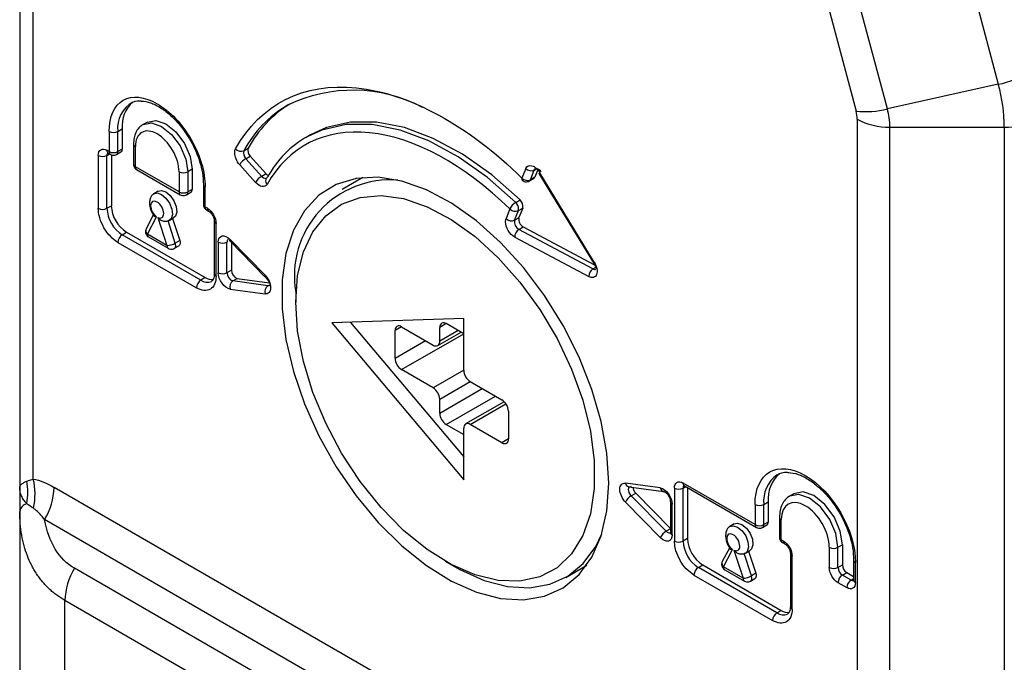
# Model space of a CAD drawing. Header units: millimetres. Extents: x 0 to 559, y 0 to 432.
# Tile 15 of 23: x 457 to 489, y 248 to 269. Entities that reach past the tile are written whole.
import ezdxf

# ---------------------------------------------------------------- set-up
doc = ezdxf.new("R2010")
doc.units = ezdxf.units.MM

msp = doc.modelspace()

# ---------------------------------------------------------------- linework, layer by layer
for p, q in [((456.861, 281.864), (456.861, 253.906)), ((457.3, 254.188), (457.3, 281.252)), ((486.893, 273.266), (488.572, 266.972)), ((482.727, 270.736), (483.961, 266.106)), ((484.976, 266.175), (483.742, 270.804)), ((488.572, 266.972), (484.976, 266.175)), ((483.999, 265.839), (483.999, 238.775)), ((460.043, 265.446), (460.184, 265.528)), ((460.184, 265.528), (460.184, 264.874)), ((460.998, 265.75), (460.857, 265.669)), ((485.059, 265.586), (488.766, 265.586)), ((485.059, 237.628), (485.059, 265.586)), ((488.766, 265.586), (488.766, 189.216)), ((459.76, 265.446), (459.76, 264.793)), ((460.043, 264.793), (460.043, 265.446)), ((466.283, 265.336), (466.141, 265.254)), ((459.76, 264.793), (459.689, 264.834)), ((460.184, 264.874), (460.043, 264.793)), ((460.55, 265.038), (460.55, 264.384)), ((460.608, 264.303), (460.608, 264.956)), ((464.124, 264.822), (464.265, 264.904)), ((459.406, 264.67), (459.406, 262.955)), ((459.689, 264.67), (459.772, 264.718)), ((459.689, 262.955), (459.689, 264.67)), ((459.731, 264.742), (459.801, 264.701)), ((459.831, 264.691), (459.831, 263.037)), ((460.001, 264.701), (460.143, 264.783)), ((464.191, 264.563), (464.333, 264.645)), ((464.704, 263.991), (464.191, 264.563)), ((464.333, 264.645), (464.845, 264.073)), ((462.023, 263.486), (460.608, 264.303)), ((460.65, 264.211), (462.064, 263.395)), ((462.447, 264.221), (462.305, 264.14)), ((462.447, 264.221), (462.447, 263.568)), ((463.99, 264.368), (464.503, 263.796)), ((473.26, 264.247), (473.137, 263.933)), ((473.411, 263.882), (473.534, 264.195)), ((473.534, 264.195), (473.618, 264.243)), ((473.657, 264.23), (473.553, 263.963)), ((462.023, 264.14), (462.023, 263.486)), ((462.305, 264.14), (462.305, 263.486)), ((464.845, 264.073), (464.704, 263.991)), ((464.853, 263.926), (464.841, 263.923)), ((467.985, 263.951), (467.307, 263.56)), ((473.379, 263.842), (473.52, 263.923)), ((473.553, 263.963), (473.411, 263.882)), ((473.688, 264.087), (475.451, 261.185)), ((475.481, 261.208), (473.717, 264.109)), ((462.447, 263.568), (462.305, 263.486)), ((462.813, 263.731), (462.813, 263.078)), ((462.871, 262.997), (462.871, 263.65)), ((461.207, 263.429), (461.194, 263.417)), ((461.348, 263.511), (461.207, 263.429)), ((462.264, 263.395), (462.405, 263.477)), ((472.933, 263.143), (473.074, 263.225)), ((459.689, 262.955), (459.831, 263.037)), ((462.942, 262.956), (462.871, 262.997)), ((462.913, 262.905), (462.983, 262.864)), ((472.745, 262.934), (472.623, 262.623)), ((473.019, 262.882), (473.161, 262.964)), ((473.161, 262.964), (473.039, 262.653)), ((461.202, 262.75), (460.962, 262.293)), ((460.997, 262.119), (461.295, 262.683)), ((461.336, 262.659), (461.634, 261.751)), ((461.707, 262.563), (461.848, 262.645)), ((461.811, 262.623), (462.045, 261.91)), ((472.897, 262.571), (473.019, 262.882)), ((472.897, 262.571), (473.039, 262.653)), ((461.707, 262.563), (461.668, 262.547)), ((461.903, 261.828), (461.668, 262.547)), ((463.166, 262.548), (463.166, 260.833)), ((463.225, 260.751), (463.225, 262.466)), ((473.035, 262.272), (473.177, 262.353)), ((475.436, 260.994), (473.035, 262.272)), ((473.177, 262.353), (475.49, 261.122)), ((460.184, 262.098), (460.326, 262.18)), ((462.73, 260.629), (460.184, 262.098)), ((460.326, 262.18), (462.871, 260.71)), ((461.634, 261.751), (460.997, 262.119)), ((461.039, 262.027), (461.675, 261.66)), ((464.81, 260.794), (463.679, 261.945)), ((472.9, 262.024), (475.3, 260.746)), ((460.043, 261.853), (462.588, 260.384)), ((461.875, 261.66), (462.017, 261.741)), ((462.045, 261.91), (461.903, 261.828)), ((463.295, 261.861), (463.295, 260.866)), ((463.578, 260.866), (463.578, 261.861)), ((463.678, 261.887), (464.809, 260.736)), ((463.72, 261.844), (463.72, 260.947)), ((475.436, 260.994), (475.528, 261.047)), ((475.452, 261.185), (475.451, 261.185)), ((462.871, 260.71), (462.73, 260.629)), ((463.72, 260.947), (463.578, 260.866)), ((463.77, 260.602), (463.911, 260.684)), ((463.911, 260.684), (464.957, 260.541)), ((464.812, 260.733), (464.809, 260.736)), ((464.901, 260.447), (463.77, 260.602)), ((464.901, 260.447), (464.978, 260.491)), ((463.679, 260.339), (464.81, 260.184)), ((465.806, 260.241), (465.806, 259.914)), ((471.25, 259.384), (466.972, 259.241)), ((466.972, 259.241), (471.25, 254.158)), ((467.585, 259.261), (471.25, 254.907)), ((469.235, 259.119), (469.023, 258.996)), ((469.235, 259.119), (470.26, 258.527)), ((470.685, 259.221), (470.473, 259.098)), ((470.473, 258.649), (470.473, 259.098)), ((471.25, 258.894), (470.685, 259.221)), ((471.25, 257.71), (471.25, 259.384)), ((469.023, 258.098), (469.023, 258.996)), ((469.235, 257.73), (471.25, 258.894)), ((470.41, 258.512), (471.162, 258.945)), ((471.074, 258.996), (470.473, 258.649)), ((469.023, 258.098), (470.013, 258.669)), ((470.26, 257.139), (469.235, 257.73)), ((471.25, 257.71), (470.26, 257.139)), ((470.473, 256.771), (471.463, 257.343)), ((471.462, 257.343), (472.488, 256.751)), ((470.473, 256.322), (471.852, 257.118)), ((470.685, 255.955), (472.276, 256.873)), ((470.473, 256.322), (470.473, 256.771)), ((472.563, 256.692), (471.312, 255.97)), ((471.462, 255.955), (472.619, 256.622)), ((472.7, 256.384), (472.7, 255.485)), ((470.685, 255.955), (471.25, 255.628)), ((472.488, 255.363), (471.462, 255.955)), ((471.25, 254.158), (471.25, 255.832)), ((472.7, 255.485), (472.488, 255.363)), ((481.408, 254.325), (481.481, 254.361)), ((477.62, 253.897), (476.488, 254.053)), ((480.69, 252.71), (478.357, 254.057)), ((456.861, 253.906), (456.861, 253.131)), ((483.32, 239.287), (457.978, 253.917)), ((476.603, 253.936), (477.726, 253.782)), ((476.68, 253.647), (476.821, 253.729)), ((476.821, 253.729), (477.945, 252.586)), ((478.074, 253.894), (478.074, 252.179)), ((478.357, 253.894), (478.44, 253.941)), ((478.357, 252.179), (478.357, 253.894)), ((478.398, 253.965), (480.732, 252.618)), ((478.498, 253.908), (478.498, 252.26)), ((481.949, 253.713), (481.808, 253.632)), ((476.488, 253.442), (477.62, 252.291)), ((477.811, 252.496), (476.68, 253.647)), ((477.945, 253.452), (477.945, 252.457)), ((478.003, 252.375), (478.003, 253.371)), ((480.69, 253.363), (480.69, 252.71)), ((480.973, 253.363), (481.114, 253.445)), ((480.973, 252.71), (480.973, 253.363)), ((481.114, 253.445), (481.114, 252.791)), ((456.861, 253.131), (456.861, 244.306)), ((483.01, 238.242), (457.667, 252.872)), ((480.016, 252.735), (479.875, 252.653)), ((480.932, 252.618), (481.073, 252.7)), ((481.114, 252.791), (480.973, 252.71)), ((481.48, 252.955), (481.48, 252.302)), ((481.539, 252.22), (481.539, 252.873)), ((477.945, 252.573), (477.811, 252.496)), ((477.945, 252.457), (477.946, 252.436)), ((479.874, 252.653), (479.861, 252.641)), ((478.498, 252.26), (478.357, 252.179)), ((481.609, 252.179), (481.539, 252.22)), ((481.58, 252.128), (481.651, 252.088)), ((483.377, 251.975), (483.519, 252.057)), ((483.519, 252.057), (483.519, 251.404)), ((479.87, 251.973), (479.629, 251.517)), ((479.665, 251.342), (479.962, 251.907)), ((480.004, 251.882), (480.301, 250.975)), ((480.375, 251.787), (480.335, 251.77)), ((480.571, 251.051), (480.335, 251.77)), ((480.375, 251.787), (480.516, 251.868)), ((480.479, 251.847), (480.712, 251.133)), ((481.834, 251.771), (481.834, 250.056)), ((483.094, 251.975), (483.094, 251.322)), ((483.377, 251.322), (483.377, 251.975)), ((470.649, 251.525), (470.931, 251.362)), ((481.892, 249.975), (481.892, 251.689)), ((483.884, 251.567), (483.884, 250.914)), ((483.943, 250.832), (483.943, 251.485)), ((481.163, 238.294), (458.636, 251.298)), ((474.557, 251.003), (475.234, 251.394)), ((478.852, 251.322), (478.993, 251.403)), ((481.397, 249.852), (478.852, 251.322)), ((478.993, 251.403), (481.539, 249.934)), ((480.301, 250.975), (479.665, 251.342)), ((479.706, 251.25), (480.343, 250.883)), ((480.712, 251.133), (480.571, 251.051)), ((483.377, 251.322), (483.519, 251.404)), ((483.519, 251.077), (483.66, 251.159)), ((483.66, 251.159), (483.884, 251.029)), ((478.71, 251.077), (481.256, 249.607)), ((480.543, 250.883), (480.684, 250.965)), ((483.377, 250.832), (483.66, 250.669)), ((483.801, 250.914), (483.519, 251.077)), ((483.801, 250.914), (483.884, 250.962)), ((480.852, 237.248), (458.325, 250.253)), ((458.325, 243.102), (458.325, 250.253)), ((481.397, 249.852), (481.539, 249.934))]:
    msp.add_line(p, q)
at = {"flags": 128}
for points in [[(460.998, 265.75), (461.274, 265.804), (461.598, 265.691), (461.923, 265.429), (462.198, 265.058), (462.382, 264.634), (462.447, 264.221)], [(460.867, 265.674), (461.132, 265.722), (461.457, 265.609), (461.782, 265.347), (462.057, 264.976), (462.241, 264.552), (462.305, 264.14)], [(472.933, 263.143), (472.015, 263.954), (471.072, 264.625), (470.123, 265.14), (469.187, 265.49), (468.286, 265.667), (467.436, 265.668), (466.656, 265.492), (466.196, 265.285)], [(473.074, 263.225), (472.156, 264.036), (471.213, 264.706), (470.264, 265.222), (469.329, 265.572), (468.427, 265.749), (467.577, 265.75), (466.798, 265.574), (466.283, 265.336)], [(473.534, 264.195), (473.55, 264.221), (473.567, 264.235)], [(475.953, 254.057), (475.89, 255.027), (475.705, 256.047), (475.402, 257.092), (474.987, 258.137), (474.47, 259.159), (473.864, 260.133), (473.183, 261.036), (472.442, 261.847), (471.659, 262.547), (470.852, 263.121), (470.041, 263.553), (469.244, 263.835), (468.48, 263.959), (467.767, 263.923), (467.121, 263.727), (466.558, 263.377), (466.091, 262.879), (465.73, 262.247), (465.485, 261.495), (465.362, 260.64), (465.362, 259.702), (465.485, 258.704), (465.73, 257.669), (466.091, 256.62), (466.558, 255.584), (467.121, 254.583), (467.767, 253.642), (468.48, 252.782), (469.244, 252.024), (470.041, 251.386), (470.852, 250.881), (471.659, 250.523), (472.442, 250.32), (473.183, 250.276), (473.864, 250.392), (474.47, 250.666), (474.987, 251.091), (475.402, 251.657), (475.705, 252.352), (475.89, 253.158), (475.953, 254.057)], [(461.171, 263.402), (461.195, 263.422), (461.207, 263.429)], [(461.207, 263.429), (461.314, 263.452), (461.457, 263.405), (461.6, 263.287), (461.719, 263.12), (461.793, 262.931), (461.809, 262.754), (461.765, 262.618), (461.707, 262.563)], [(461.348, 263.511), (461.455, 263.534), (461.598, 263.486), (461.742, 263.369), (461.86, 263.201), (461.934, 263.013), (461.95, 262.835), (461.906, 262.699), (461.848, 262.645)], [(465.806, 259.914), (465.868, 260.775), (466.055, 261.542), (466.36, 262.193), (466.777, 262.714), (467.294, 263.089), (467.898, 263.31), (468.573, 263.37), (469.302, 263.269), (470.065, 263.008), (470.844, 262.594), (471.618, 262.039), (472.367, 261.357), (473.071, 260.564), (473.713, 259.682), (474.275, 258.734), (474.743, 257.744), (475.105, 256.738), (475.352, 255.742), (475.477, 254.781), (475.477, 253.881), (475.352, 253.065), (475.105, 252.353), (474.743, 251.765), (474.275, 251.316), (473.713, 251.017), (473.071, 250.876), (472.367, 250.897), (471.618, 251.079), (470.844, 251.417), (470.065, 251.903), (469.302, 252.524), (468.573, 253.264), (467.898, 254.103), (467.294, 255.021), (466.777, 255.993), (466.36, 256.995), (466.055, 257.999), (465.868, 258.981), (465.806, 259.914)], [(463.678, 261.887), (463.675, 261.89), (463.67, 261.904), (463.672, 261.923), (463.679, 261.945)], [(462.045, 261.91), (462.056, 261.864), (462.058, 261.822), (462.051, 261.786), (462.036, 261.758), (462.017, 261.741)], [(464.809, 260.736), (464.806, 260.739), (464.802, 260.753), (464.803, 260.772), (464.81, 260.794)], [(464.951, 260.456), (464.938, 260.45), (464.901, 260.447)], [(464.98, 260.487), (464.967, 260.469), (464.951, 260.456)], [(476.68, 253.647), (476.643, 253.693), (476.614, 253.746), (476.595, 253.8), (476.589, 253.853), (476.595, 253.897), (476.614, 253.931), (476.618, 253.935)], [(477.734, 253.781), (477.724, 253.783), (477.717, 253.785)], [(483.377, 251.975), (483.307, 252.422), (483.108, 252.881), (482.81, 253.283), (482.458, 253.567), (482.106, 253.69), (481.808, 253.632)], [(483.519, 252.057), (483.449, 252.503), (483.249, 252.963), (482.951, 253.365), (482.599, 253.649), (482.248, 253.771), (481.949, 253.713)], [(481.808, 253.632), (481.808, 253.632), (481.793, 253.623)], [(480.016, 252.735), (480.123, 252.757), (480.266, 252.71), (480.409, 252.592), (480.528, 252.425), (480.602, 252.236), (480.618, 252.059), (480.574, 251.923), (480.516, 251.868)], [(470.931, 251.362), (471.128, 251.253), (471.908, 250.906), (472.665, 250.71), (473.381, 250.667), (474.04, 250.779), (474.626, 251.044), (475.125, 251.455), (475.526, 252.003), (475.726, 252.416)], [(479.839, 252.625), (479.863, 252.645), (479.875, 252.653)], [(479.875, 252.653), (479.981, 252.676), (480.125, 252.628), (480.268, 252.51), (480.386, 252.343), (480.46, 252.154), (480.476, 251.977), (480.432, 251.841), (480.375, 251.787)], [(480.712, 251.133), (480.723, 251.088), (480.725, 251.046), (480.719, 251.01), (480.703, 250.981), (480.684, 250.965)]]:
    msp.add_lwpolyline(points, dxfattribs=at)
for centre, radius, start, end in [((487.788, 270.677), 3.787, 281.9447, 298.8214), ((467.655, 261.937), 4.843, 62.137, 115.8837), ((483.345, 265.532), 5.422, 0.5722, 15.4036), ((460.979, 265.567), 0.944, 118.3895, 187.3861), ((461.18, 265.636), 1.002, 130.4521, 186.1866), ((467.469, 263.018), 3.8, 120.4811, 151.6626), ((467.62, 263.093), 3.812, 121.7744, 151.6348), ((484.276, 268.988), 2.899, 263.76, 283.981), ((482.754, 265.563), 2.305, 0.5717, 15.4038), ((485.016, 267.75), 2.164, 241.9598, 271.1441), ((488.81, 267.75), 2.164, 268.8559, 298.0402), ((459.901, 265.719), 0.307, 242.6097, 297.3903), ((467.829, 262.372), 3.34, 119.2682, 151.6146), ((459.787, 264.823), 0.0986, 173.7012, 234.9867), ((460.089, 264.862), 0.0959, 304.0564, 7.2558), ((460.65, 265.048), 0.101, 185.7087, 245.6241), ((464.031, 265.028), 0.226, 219.0856, 294.2756), ((464.366, 264.747), 0.254, 162.7812, 226.3506), ((464.508, 264.829), 0.254, 162.7812, 226.3506), ((459.548, 264.943), 0.307, 242.6097, 297.3903), ((459.784, 264.682), 0.0959, 124.0564, 187.2558), ((459.858, 264.782), 0.0986, 173.6996, 235.0033), ((459.901, 265.066), 0.307, 242.6097, 297.3903), ((459.945, 264.782), 0.0986, 304.9749, 6.3024), ((464.487, 264.058), 0.586, 120.2857, 147.9672), ((460.65, 264.394), 0.101, 185.6948, 245.6253), ((460.706, 264.292), 0.0986, 173.7012, 234.9867), ((473.433, 264.413), 0.24, 223.8588, 294.8512), ((473.564, 264.026), 0.222, 26.7521, 78.8027), ((462.164, 264.413), 0.307, 242.6097, 297.3903), ((464.999, 263.485), 0.586, 120.2857, 147.9672), ((464.835, 264.083), 0.16, 215.0839, 272.1607), ((464.997, 263.85), 0.168, 166.2918, 224.1044), ((464.95, 263.852), 0.123, 119.1542, 162.2725), ((465.02, 264.223), 0.23, 220.6193, 244.8655), ((468.866, 260.771), 3.105, 85.3829, 189.8195), ((473.185, 263.904), 0.0561, 148.2511, 214.4478), ((473.31, 264.1), 0.24, 223.8588, 294.8512), ((473.34, 263.907), 0.0757, 300.7685, 340.7662), ((473.481, 263.988), 0.0757, 300.8232, 340.7642), ((473.762, 264.019), 0.101, 116.4484, 137.5722), ((462.352, 263.556), 0.0959, 304.0564, 7.2558), ((462.913, 263.741), 0.101, 185.6948, 245.6253), ((462.121, 263.476), 0.0986, 173.6996, 235.0033), ((462.164, 263.759), 0.307, 242.6097, 297.3903), ((462.205, 263.477), 0.101, 305.739, 5.6168), ((472.893, 263.02), 0.274, 348.2165, 48.5003), ((459.548, 263.228), 0.307, 242.6097, 297.3903), ((460.764, 263.004), 1.076, 182.6055, 237.3945), ((460.905, 263.086), 1.076, 182.6055, 237.3945), ((462.913, 263.088), 0.101, 185.6948, 245.6253), ((462.966, 262.984), 0.0959, 172.7442, 235.9436), ((463.04, 262.945), 0.0984, 173.6731, 235.2941), ((473.17, 262.742), 0.467, 120.6366, 155.6991), ((472.918, 263.1), 0.24, 223.8588, 294.8512), ((472.715, 262.918), 0.313, 2.9064, 46.051), ((472.886, 262.931), 0.142, 339.7214, 0.9855), ((472.796, 262.789), 0.24, 223.8588, 294.8512), ((473.314, 262.598), 0.281, 168.8314, 240.6975), ((461.105, 262.231), 0.156, 156.5263, 226.4586), ((463.264, 262.556), 0.0984, 184.7061, 246.3317), ((473.173, 262.517), 0.281, 168.8314, 240.6975), ((473.197, 262.022), 0.297, 122.8918, 179.6603), ((460.35, 261.839), 0.307, 122.6055, 177.3945), ((461.095, 262.108), 0.0986, 173.7012, 234.9867), ((463.675, 261.873), 0.097, 124.4498, 186.8624), ((461.732, 261.74), 0.0986, 173.6996, 235.0033), ((461.613, 262.337), 0.586, 272.0398, 299.7094), ((461.816, 261.741), 0.101, 305.739, 5.6168), ((461.667, 261.748), 0.249, 0.8303, 18.7806), ((463.437, 262.134), 0.307, 242.6097, 297.3903), ((475.597, 260.744), 0.297, 122.8918, 179.6603), ((475.489, 261.072), 0.0946, 235.8125, 295.8992), ((475.526, 261.118), 0.101, 116.4484, 137.5722), ((463.096, 261.057), 0.413, 237.1021, 275.3935), ((463.266, 260.843), 0.101, 185.6948, 245.6253), ((463.437, 261.139), 0.307, 242.6097, 297.3903), ((463.859, 260.868), 0.28, 180.5412, 251.5933), ((464, 260.95), 0.28, 180.5412, 251.5933), ((462.895, 260.37), 0.307, 122.6055, 177.3945), ((462.936, 260.917), 0.355, 234.4992, 292.9782), ((463.908, 260.407), 0.239, 125.2084, 196.6389), ((465.039, 260.252), 0.239, 125.2084, 196.6389), ((469.152, 259.017), 0.131, 50.7967, 189.214), ((470.602, 259.119), 0.131, 50.7967, 189.214), ((470.343, 258.628), 0.131, 230.7967, 9.214), ((469.484, 258.119), 0.461, 182.6055, 237.3945), ((471.711, 257.731), 0.461, 182.6055, 237.3945), ((470.012, 256.75), 0.461, 2.6055, 57.3945), ((472.239, 256.363), 0.461, 2.6055, 57.3945), ((470.933, 256.343), 0.461, 182.6055, 237.3945), ((471.38, 255.853), 0.131, 50.7967, 189.214), ((472.571, 255.464), 0.131, 230.7967, 9.214), ((482.005, 253.475), 1.038, 125.1121, 186.2001), ((482.18, 253.55), 1.07, 130.7376, 185.6519), ((455.452, 253.757), 1.676, 347.5367, 12.4633), ((455.42, 253.71), 1.94, 346.0607, 14.2661), ((476.632, 254.08), 0.147, 190.6301, 258.2429), ((478.455, 254.046), 0.0986, 173.7012, 234.9867), ((478.452, 253.906), 0.0959, 124.0564, 187.2558), ((455.815, 253.991), 2.164, 328.8563, 358.0435), ((476.618, 254.056), 0.121, 262.837, 301.1407), ((477.048, 253.953), 0.318, 186.2729, 224.7598), ((477.771, 253.93), 0.155, 192.1017, 249.3), ((478.215, 254.167), 0.307, 242.6097, 297.3903), ((457.205, 253.065), 0.35, 109.3934, 169.2459), ((476.932, 253.219), 0.497, 120.5121, 153.3509), ((478.043, 253.461), 0.0985, 184.8282, 246.3206), ((480.832, 253.636), 0.307, 242.6097, 297.3903), ((480.832, 252.983), 0.307, 242.6097, 297.3903), ((480.788, 252.699), 0.0986, 173.6996, 235.0033), ((480.875, 252.699), 0.0986, 304.9749, 6.3024), ((481.019, 252.779), 0.0959, 304.0564, 7.2558), ((481.58, 252.965), 0.101, 185.7089, 245.6241), ((478.064, 252.068), 0.497, 120.5121, 153.3509), ((477.927, 252.584), 0.145, 217.2178, 277.7783), ((478.045, 252.467), 0.101, 185.6948, 245.6253), ((478.215, 252.452), 0.307, 242.6097, 297.3903), ((479.431, 252.228), 1.076, 182.6055, 237.3945), ((479.573, 252.309), 1.076, 182.6055, 237.3945), ((481.58, 252.312), 0.101, 185.6948, 245.6253), ((481.634, 252.208), 0.0959, 172.7442, 235.9436), ((481.707, 252.168), 0.0984, 173.6731, 235.2941), ((481.932, 251.779), 0.0984, 184.7061, 246.3317), ((483.236, 252.248), 0.307, 242.6097, 297.3903), ((479.772, 251.455), 0.156, 156.5263, 226.4586), ((483.984, 251.577), 0.101, 185.6948, 245.6253), ((460.488, 250.179), 2.164, 148.8563, 178.0435), ((479.017, 251.063), 0.307, 122.6055, 177.3945), ((479.763, 251.331), 0.0986, 173.7012, 234.9867), ((483.236, 251.595), 0.307, 242.6097, 297.3903), ((483.684, 251.336), 0.307, 182.6055, 237.3945), ((483.826, 251.418), 0.307, 182.6055, 237.3945), ((480.28, 251.56), 0.586, 272.0398, 299.7094), ((480.399, 250.964), 0.0986, 173.6996, 235.0033), ((480.484, 250.965), 0.101, 305.739, 5.6168), ((480.335, 250.971), 0.249, 0.8303, 18.7806), ((483.684, 250.818), 0.307, 122.6055, 177.3945), ((483.967, 250.655), 0.307, 122.6055, 177.3945), ((483.862, 251.001), 0.107, 235.3124, 284.2426), ((483.984, 250.924), 0.101, 185.6948, 245.6253), ((481.563, 249.593), 0.307, 122.6055, 177.3945), ((481.603, 250.141), 0.355, 234.4992, 292.9782), ((481.763, 250.281), 0.413, 237.1021, 275.3935), ((481.934, 250.066), 0.101, 185.6948, 245.6253)]:
    msp.add_arc(centre, radius, start, end)
for points, knots in [([(463.856, 264.886), (464.669, 266.333), (466.063, 267.035), (469.483, 266.684), (471.391, 265.643), (473.137, 263.933)], [0, 0, 0, 0, 0.5, 0.5, 1, 1, 1, 1]), ([(459.76, 265.446), (459.76, 265.922), (459.924, 266.285), (460.507, 266.622), (460.903, 266.582), (461.728, 266.106), (462.124, 265.688), (462.707, 264.678), (462.871, 264.126), (462.871, 263.65)], [0, 0, 0, 0, 0.25, 0.25, 0.5, 0.5, 0.75, 0.75, 1, 1, 1, 1]), ([(460.457, 266.362), (460.548, 266.41), (460.648, 266.463), (460.789, 266.434), (460.801, 266.431)], [0, 0, 0, 0, 0.909179, 1, 1, 1, 1]), ([(460.801, 266.431), (460.898, 266.42), (461.088, 266.398), (461.408, 266.235), (461.738, 265.989), (462.084, 265.632), (462.44, 265.113), (462.675, 264.569), (462.794, 264.09), (462.806, 263.854), (462.813, 263.731)], [0, 0, 0, 0, 0.12022, 0.237458, 0.341087, 0.465549, 0.61687, 0.794783, 0.89409, 1, 1, 1, 1]), ([(460.857, 265.669), (460.811, 265.636), (460.719, 265.572), (460.624, 265.421), (460.561, 265.243), (460.554, 265.106), (460.55, 265.038)], [0, 0, 0, 0, 0.253837, 0.5061027, 0.7552869, 1, 1, 1, 1]), ([(462.023, 264.14), (462.023, 264.356), (461.948, 264.607), (461.683, 265.066), (461.503, 265.256), (461.128, 265.473), (460.948, 265.49), (460.683, 265.337), (460.608, 265.173), (460.608, 264.956)], [0, 0, 0, 0, 0.25, 0.25, 0.5, 0.5, 0.75, 0.75, 1, 1, 1, 1]), ([(472.745, 262.934), (471.264, 264.378), (469.647, 265.257), (466.749, 265.551), (465.568, 264.956), (464.876, 263.732)], [0, 0, 0, 0, 0.5, 0.5, 1, 1, 1, 1]), ([(459.801, 264.701), (459.824, 264.691), (459.868, 264.672), (459.941, 264.673), (459.982, 264.693), (460.001, 264.702)], [0, 0, 0, 0, 0.352727, 0.694492, 1, 1, 1, 1]), ([(463.99, 264.368), (463.941, 264.423), (463.9, 264.488), (463.842, 264.627), (463.827, 264.696), (463.827, 264.759)], [0, 0, 0, 0, 0.5, 0.5, 1, 1, 1, 1]), ([(460.55, 264.384), (460.55, 264.381), (460.549, 264.358), (460.56, 264.312), (460.593, 264.256), (460.626, 264.22), (460.649, 264.212), (460.65, 264.212)], [0, 0, 0, 0, 0.047666, 0.333939, 0.649921, 0.991796, 1, 1, 1, 1]), ([(473.26, 264.247), (473.293, 264.33), (473.368, 264.364), (473.551, 264.308), (473.648, 264.223), (473.717, 264.109)], [0, 0, 0, 0, 0.5, 0.5, 1, 1, 1, 1]), ([(473.141, 263.874), (473.152, 263.863), (473.182, 263.834), (473.246, 263.814), (473.318, 263.813), (473.359, 263.833), (473.378, 263.842)], [0, 0, 0, 0, 0.187017, 0.478393, 0.754283, 1, 1, 1, 1]), ([(464.876, 263.732), (464.843, 263.675), (464.786, 263.649), (464.646, 263.673), (464.57, 263.721), (464.503, 263.796)], [0, 0, 0, 0, 0.5, 0.5, 1, 1, 1, 1]), ([(461.178, 263.403), (461.162, 263.39), (461.12, 263.357), (461.082, 263.267), (461.064, 263.145), (461.077, 263.01), (461.118, 262.878), (461.162, 262.782), (461.193, 262.742), (461.199, 262.734)], [0, 0, 0, 0, 0.106541, 0.281695, 0.455472, 0.627203, 0.796238, 0.961955, 1, 1, 1, 1]), ([(461.528, 262.792), (461.528, 262.928), (461.433, 263.092), (461.198, 263.227), (461.103, 263.172), (461.103, 263.037)], [0, 0, 0, 0, 0.5, 0.5, 1, 1, 1, 1]), ([(462.064, 263.395), (462.087, 263.385), (462.131, 263.365), (462.204, 263.367), (462.244, 263.386), (462.264, 263.396)], [0, 0, 0, 0, 0.352678, 0.694396, 1, 1, 1, 1]), ([(460.043, 261.853), (459.874, 261.951), (459.712, 262.121), (459.473, 262.535), (459.406, 262.761), (459.406, 262.955)], [0, 0, 0, 0, 0.5, 0.5, 1, 1, 1, 1]), ([(461.103, 263.037), (461.103, 262.976), (461.123, 262.907), (461.194, 262.776), (461.242, 262.719), (461.295, 262.683)], [0, 0, 0, 0, 0.5, 0.5, 1, 1, 1, 1]), ([(462.813, 263.078), (462.813, 263.075), (462.812, 263.052), (462.823, 263.006), (462.856, 262.95), (462.889, 262.914), (462.912, 262.905), (462.913, 262.905)], [0, 0, 0, 0, 0.047675, 0.333826, 0.649672, 0.9914, 1, 1, 1, 1]), ([(462.942, 262.956), (463.017, 262.912), (463.089, 262.837), (463.195, 262.653), (463.225, 262.552), (463.225, 262.466)], [0, 0, 0, 0, 0.5, 0.5, 1, 1, 1, 1]), ([(461.198, 262.733), (461.197, 262.732), (461.195, 262.723), (461.205, 262.705), (461.235, 262.684), (461.274, 262.683), (461.295, 262.683)], [0, 0, 0, 0, 0.037875, 0.245917, 0.605529, 1, 1, 1, 1]), ([(461.336, 262.659), (461.389, 262.635), (461.437, 262.635), (461.508, 262.684), (461.528, 262.732), (461.528, 262.792)], [0, 0, 0, 0, 0.5, 0.5, 1, 1, 1, 1]), ([(461.668, 262.547), (461.659, 262.543), (461.64, 262.534), (461.606, 262.527), (461.569, 262.526), (461.528, 262.532), (461.472, 262.549), (461.402, 262.588), (461.359, 262.635), (461.336, 262.659)], [0, 0, 0, 0, 0.093176, 0.188184, 0.2869, 0.391003, 0.501925, 0.739417, 1, 1, 1, 1]), ([(462.983, 262.864), (463.007, 262.847), (463.055, 262.813), (463.116, 262.729), (463.158, 262.635), (463.163, 262.577), (463.166, 262.548)], [0, 0, 0, 0, 0.249998, 0.499997, 0.749998, 1, 1, 1, 1]), ([(460.966, 262.3), (460.955, 262.276), (460.939, 262.241), (460.938, 262.182), (460.948, 262.128), (460.982, 262.072), (461.015, 262.036), (461.038, 262.028), (461.039, 262.027)], [0, 0, 0, 0, 0.250779, 0.364809, 0.555749, 0.766503, 0.994528, 1, 1, 1, 1]), ([(472.9, 262.024), (472.823, 262.065), (472.748, 262.141), (472.637, 262.328), (472.606, 262.431), (472.606, 262.52)], [0, 0, 0, 0, 0.5, 0.5, 1, 1, 1, 1]), ([(463.295, 261.861), (463.295, 261.969), (463.341, 262.043), (463.494, 262.076), (463.592, 262.034), (463.679, 261.945)], [0, 0, 0, 0, 0.5, 0.5, 1, 1, 1, 1]), ([(461.675, 261.66), (461.698, 261.65), (461.742, 261.63), (461.815, 261.632), (461.855, 261.651), (461.875, 261.66)], [0, 0, 0, 0, 0.3526783, 0.694396, 1, 1, 1, 1]), ([(475.481, 261.208), (475.522, 261.14), (475.551, 261.067), (475.577, 260.926), (475.574, 260.862), (475.535, 260.763), (475.5, 260.73), (475.41, 260.707), (475.356, 260.716), (475.3, 260.746)], [0, 0, 0, 0, 0.25, 0.25, 0.5, 0.5, 0.75, 0.75, 1, 1, 1, 1]), ([(475.452, 261.185), (475.468, 261.16), (475.498, 261.11), (475.525, 261.054), (475.541, 261.017), (475.544, 261.005), (475.546, 261)], [0, 0, 0, 0, 0.277087, 0.531111, 0.769491, 1, 1, 1, 1]), ([(463.225, 260.751), (463.225, 260.556), (463.158, 260.408), (462.919, 260.27), (462.757, 260.286), (462.588, 260.384)], [0, 0, 0, 0, 0.5, 0.5, 1, 1, 1, 1]), ([(463.166, 260.833), (463.162, 260.774), (463.154, 260.659), (463.104, 260.615), (463.08, 260.594)], [0, 0, 0, 0, 0.5093286, 1, 1, 1, 1]), ([(463.679, 260.339), (463.592, 260.351), (463.494, 260.421), (463.341, 260.631), (463.295, 260.758), (463.295, 260.866)], [0, 0, 0, 0, 0.5, 0.5, 1, 1, 1, 1]), ([(464.81, 260.794), (464.864, 260.74), (464.91, 260.671), (464.975, 260.525), (464.992, 260.45), (464.992, 260.318), (464.975, 260.263), (464.91, 260.192), (464.864, 260.176), (464.81, 260.184)], [0, 0, 0, 0, 0.25, 0.25, 0.5, 0.5, 0.75, 0.75, 1, 1, 1, 1]), ([(464.812, 260.733), (464.838, 260.706), (464.887, 260.654), (464.937, 260.579), (464.969, 260.521), (464.976, 260.498), (464.979, 260.486)], [0, 0, 0, 0, 0.277488, 0.531604, 0.769815, 1, 1, 1, 1]), ([(480.69, 253.363), (480.69, 254.4), (481.419, 254.82), (483.214, 253.784), (483.943, 252.522), (483.943, 251.485)], [0, 0, 0, 0, 0.5, 0.5, 1, 1, 1, 1]), ([(481.408, 254.325), (481.505, 254.375), (481.612, 254.432), (481.763, 254.4), (481.779, 254.397)], [0, 0, 0, 0, 0.895732, 1, 1, 1, 1]), ([(481.779, 254.397), (481.879, 254.386), (482.078, 254.363), (482.411, 254.192), (482.758, 253.934), (483.12, 253.559), (483.494, 253.016), (483.74, 252.445), (483.865, 251.943), (483.878, 251.695), (483.884, 251.567)], [0, 0, 0, 0, 0.118027, 0.2355811, 0.3394747, 0.4642428, 0.6159291, 0.7942733, 0.8938249, 1, 1, 1, 1]), ([(456.861, 253.906), (456.862, 253.918), (456.864, 253.94), (456.878, 253.97), (456.897, 253.995), (456.93, 254.029), (456.985, 254.07), (457.055, 254.104), (457.088, 254.119)], [0, 0, 0, 0, 0.160013, 0.298339, 0.414979, 0.509934, 0.771312, 1, 1, 1, 1]), ([(457.088, 254.119), (457.109, 254.127), (457.149, 254.144), (457.22, 254.166), (457.273, 254.181), (457.3, 254.188)], [0, 0, 0, 0, 0.336303, 0.669526, 1, 1, 1, 1]), ([(476.306, 253.853), (476.306, 253.919), (476.324, 253.973), (476.389, 254.045), (476.435, 254.06), (476.488, 254.053)], [0, 0, 0, 0, 0.5, 0.5, 1, 1, 1, 1]), ([(478.074, 253.894), (478.074, 253.98), (478.104, 254.046), (478.21, 254.107), (478.282, 254.1), (478.357, 254.057)], [0, 0, 0, 0, 0.5, 0.5, 1, 1, 1, 1]), ([(457.088, 253.396), (457.072, 253.413), (457.037, 253.45), (456.993, 253.509), (456.952, 253.573), (456.911, 253.654), (456.871, 253.765), (456.864, 253.854), (456.861, 253.906)], [0, 0, 0, 0, 0.110295, 0.228746, 0.355384, 0.490235, 0.701731, 1, 1, 1, 1]), ([(476.488, 253.442), (476.435, 253.497), (476.389, 253.565), (476.324, 253.712), (476.306, 253.786), (476.306, 253.853)], [0, 0, 0, 0, 0.5, 0.5, 1, 1, 1, 1]), ([(477.62, 253.897), (477.707, 253.885), (477.804, 253.816), (477.957, 253.605), (478.003, 253.478), (478.003, 253.371)], [0, 0, 0, 0, 0.5, 0.5, 1, 1, 1, 1]), ([(477.717, 253.785), (477.729, 253.782), (477.754, 253.776), (477.794, 253.752), (477.833, 253.718), (477.87, 253.673), (477.902, 253.621), (477.926, 253.565), (477.942, 253.507), (477.944, 253.471), (477.945, 253.452)], [0, 0, 0, 0, 0.120997, 0.243088, 0.366299, 0.490654, 0.616178, 0.742895, 0.870828, 1, 1, 1, 1]), ([(481.808, 253.632), (481.759, 253.597), (481.661, 253.528), (481.559, 253.367), (481.492, 253.176), (481.484, 253.028), (481.48, 252.955)], [0, 0, 0, 0, 0.253552, 0.505649, 0.754894, 1, 1, 1, 1]), ([(483.094, 251.975), (483.094, 252.471), (482.746, 253.075), (481.887, 253.57), (481.539, 253.369), (481.539, 252.873)], [0, 0, 0, 0, 0.5, 0.5, 1, 1, 1, 1]), ([(458.325, 250.253), (458.28, 250.28), (458.189, 250.334), (458.06, 250.425), (457.936, 250.523), (457.818, 250.628), (457.706, 250.741), (457.599, 250.86), (457.499, 250.987), (457.406, 251.12), (457.319, 251.26), (457.215, 251.451), (457.104, 251.703), (456.998, 252.025), (456.92, 252.372), (456.87, 252.741), (456.864, 253), (456.861, 253.131)], [0, 0, 0, 0, 0.047388, 0.094937, 0.142683, 0.190659, 0.238901, 0.287442, 0.336316, 0.385554, 0.435189, 0.485251, 0.581642, 0.681144, 0.783933, 0.89017, 1, 1, 1, 1]), ([(457.667, 252.872), (457.635, 252.912), (457.573, 252.991), (457.48, 253.095), (457.391, 253.182), (457.331, 253.223), (457.303, 253.243)], [0, 0, 0, 0, 0.2783158, 0.5377173, 0.7780381, 1, 1, 1, 1]), ([(458.636, 251.298), (458.386, 251.442), (458.175, 251.652), (457.847, 252.185), (457.731, 252.507), (457.667, 252.872)], [0, 0, 0, 0, 0.5, 0.5, 1, 1, 1, 1]), ([(478.003, 252.375), (478.003, 252.268), (477.957, 252.193), (477.804, 252.16), (477.707, 252.203), (477.62, 252.291)], [0, 0, 0, 0, 0.5, 0.5, 1, 1, 1, 1]), ([(479.845, 252.626), (479.829, 252.614), (479.788, 252.581), (479.749, 252.49), (479.731, 252.369), (479.744, 252.234), (479.785, 252.101), (479.829, 252.006), (479.861, 251.965), (479.867, 251.958)], [0, 0, 0, 0, 0.106541, 0.2816948, 0.4554723, 0.6272032, 0.7962381, 0.9619553, 1, 1, 1, 1]), ([(480.195, 252.016), (480.195, 252.151), (480.1, 252.316), (479.866, 252.451), (479.771, 252.396), (479.771, 252.261)], [0, 0, 0, 0, 0.5, 0.5, 1, 1, 1, 1]), ([(480.732, 252.619), (480.754, 252.609), (480.799, 252.589), (480.871, 252.59), (480.912, 252.61), (480.931, 252.619)], [0, 0, 0, 0, 0.352727, 0.694492, 1, 1, 1, 1]), ([(479.771, 252.261), (479.771, 252.2), (479.791, 252.13), (479.861, 251.999), (479.91, 251.943), (479.962, 251.907)], [0, 0, 0, 0, 0.5, 0.5, 1, 1, 1, 1]), ([(481.481, 252.302), (481.481, 252.298), (481.479, 252.275), (481.49, 252.23), (481.523, 252.174), (481.557, 252.137), (481.58, 252.129), (481.58, 252.129)], [0, 0, 0, 0, 0.0476755, 0.333826, 0.6496725, 0.9914003, 1, 1, 1, 1]), ([(481.651, 252.088), (481.675, 252.071), (481.723, 252.037), (481.783, 251.953), (481.825, 251.859), (481.831, 251.8), (481.834, 251.771)], [0, 0, 0, 0, 0.249998, 0.499997, 0.749998, 1, 1, 1, 1]), ([(479.866, 251.956), (479.865, 251.955), (479.863, 251.946), (479.873, 251.928), (479.903, 251.907), (479.942, 251.907), (479.962, 251.907)], [0, 0, 0, 0, 0.037875, 0.245917, 0.605529, 1, 1, 1, 1]), ([(480.004, 251.882), (480.056, 251.858), (480.105, 251.858), (480.176, 251.908), (480.195, 251.955), (480.195, 252.016)], [0, 0, 0, 0, 0.5, 0.5, 1, 1, 1, 1]), ([(480.335, 251.77), (480.326, 251.766), (480.308, 251.757), (480.274, 251.751), (480.236, 251.75), (480.196, 251.756), (480.14, 251.773), (480.069, 251.811), (480.027, 251.858), (480.004, 251.882)], [0, 0, 0, 0, 0.0931763, 0.1881838, 0.2869002, 0.3910029, 0.5019249, 0.7394173, 1, 1, 1, 1]), ([(479.633, 251.524), (479.622, 251.499), (479.607, 251.464), (479.605, 251.406), (479.616, 251.352), (479.65, 251.296), (479.683, 251.259), (479.706, 251.251), (479.707, 251.251)], [0, 0, 0, 0, 0.250779, 0.364809, 0.555749, 0.766503, 0.994528, 1, 1, 1, 1]), ([(480.343, 250.883), (480.365, 250.873), (480.41, 250.854), (480.482, 250.855), (480.523, 250.875), (480.542, 250.884)], [0, 0, 0, 0, 0.352678, 0.694396, 1, 1, 1, 1]), ([(483.943, 250.832), (483.943, 250.745), (483.913, 250.68), (483.807, 250.618), (483.735, 250.625), (483.66, 250.669)], [0, 0, 0, 0, 0.5, 0.5, 1, 1, 1, 1]), ([(481.892, 249.975), (481.892, 249.78), (481.825, 249.631), (481.587, 249.494), (481.425, 249.51), (481.256, 249.607)], [0, 0, 0, 0, 0.5, 0.5, 1, 1, 1, 1]), ([(481.834, 250.056), (481.83, 249.998), (481.821, 249.883), (481.772, 249.839), (481.747, 249.817)], [0, 0, 0, 0, 0.5093286, 1, 1, 1, 1])]:
    msp.add_open_spline(points, degree=3, knots=knots)
for points in [[(483.999, 265.839), (483.999, 265.923), (483.986, 266.013), (483.961, 266.106)], [(459.406, 264.67), (459.406, 264.85), (459.533, 264.924), (459.689, 264.834)], [(463.827, 264.759), (463.827, 264.808), (463.837, 264.852), (463.856, 264.886)], [(472.606, 262.52), (472.606, 262.558), (472.612, 262.593), (472.623, 262.623)], [(457.3, 254.188), (457.522, 254.152), (457.751, 254.048), (457.978, 253.917)], [(457.303, 253.243), (457.223, 253.291), (457.15, 253.342), (457.088, 253.396)], [(478.71, 251.077), (478.359, 251.279), (478.074, 251.773), (478.074, 252.179)], [(481.609, 252.179), (481.766, 252.089), (481.892, 251.87), (481.892, 251.689)], [(483.377, 250.832), (483.221, 250.922), (483.094, 251.142), (483.094, 251.322)]]:
    msp.add_open_spline(points, degree=3)

doc.saveas('drawing.dxf')
